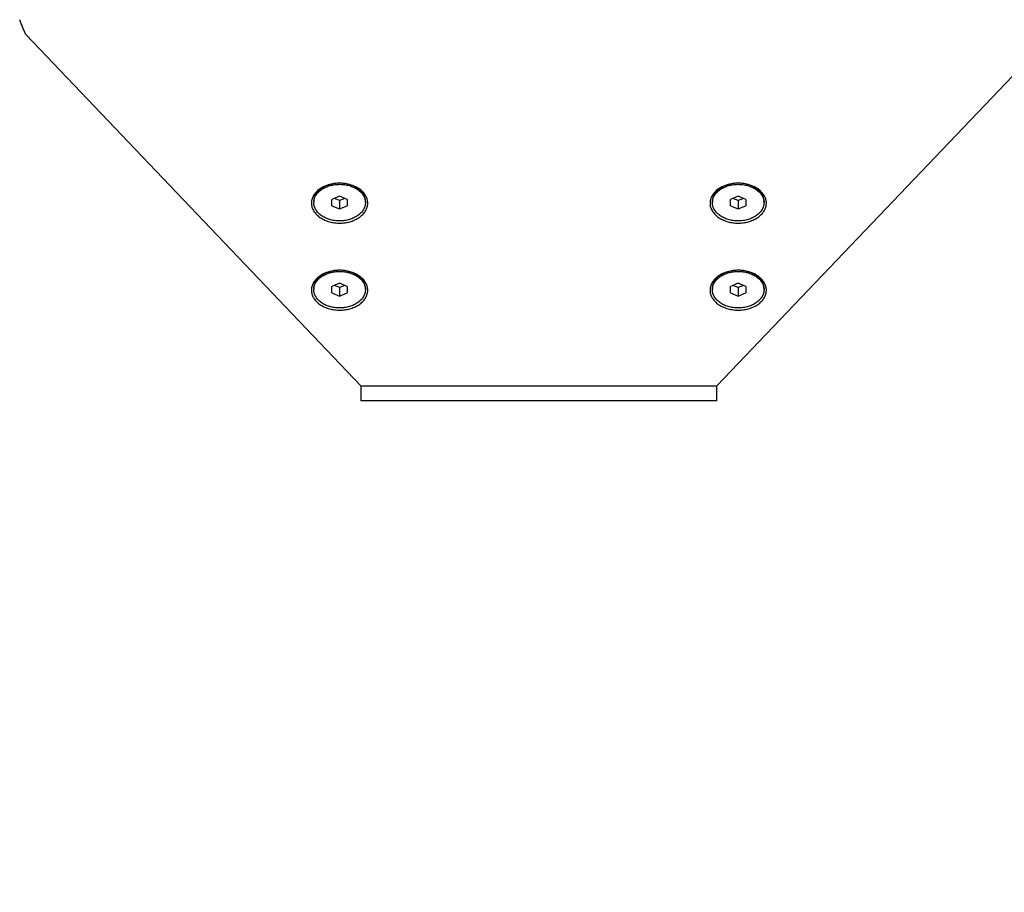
# Model space of a CAD drawing. Header units: inches. Extents: x 0 to 44, y 0 to 34.
# Tile 3 of 7: x 8.2 to 15.7, y 18.3 to 25. Entities that reach past the tile are written whole.
import ezdxf

# ---------------------------------------------------------------- set-up
doc = ezdxf.new("R2010")
doc.units = ezdxf.units.IN
doc.header["$LTSCALE"] = 2.42
doc.header["$MEASUREMENT"] = 0
for name, color, linetype in [('301287_BL5', 7, 'CONTINUOUS'), ('301300_BL1', 7, 'CONTINUOUS'), ('910408M_BL14', 7, 'CONTINUOUS'), ('910408M_BL2', 7, 'CONTINUOUS'), ('910408M_BL3', 7, 'CONTINUOUS'), ('930510M_BL10', 7, 'CONTINUOUS'), ('930510M_BL6', 7, 'CONTINUOUS'), ('930510M_BL7', 7, 'CONTINUOUS'), ('930510M_BL9', 7, 'CONTINUOUS')]:
    doc.layers.add(name, color=color, linetype=linetype)

# ---------------------------------------------------------------- blocks, each defined once
blk = doc.blocks.new('301300_BL1', base_point=(21.4928, 20.1227))
at = {"layer": '301300_BL1', "color": 7, "linetype": 'CONTINUOUS'}
for p, q in [((10.8055, 22.1641), (8.2552, 24.8377)), ((16.0658, 24.8377), (13.5155, 22.1641)), ((10.8055, 22.1641), (13.5155, 22.1641))]:
    blk.add_line(p, q, dxfattribs=at)
for centre, radius, start, end in [((10.6419, 23.4111), 0.2967, 96.99912, 98.34334), ((10.6423, 23.4074), 0.3004, 94.75104, 96.99803), ((10.6425, 23.4056), 0.3022, 90.00363, 94.75481), ((10.6425, 23.4056), 0.3022, 85.29058, 89.99636), ((10.6426, 23.4074), 0.3004, 82.90591, 85.29471), ((10.6431, 23.4112), 0.2966, 81.66126, 82.90431), ((13.6779, 23.4111), 0.2967, 96.99912, 98.34334), ((13.6783, 23.4074), 0.3004, 94.75104, 96.99803), ((13.6785, 23.4056), 0.3022, 90.00363, 94.75481), ((13.6785, 23.4056), 0.3022, 85.29058, 89.99636), ((13.6786, 23.4074), 0.3004, 82.90591, 85.29471), ((13.6791, 23.4112), 0.2966, 81.66126, 82.90431), ((10.6419, 22.7482), 0.2967, 96.99912, 98.34334), ((10.6423, 22.7445), 0.3004, 94.75104, 96.99803), ((10.6425, 22.7427), 0.3022, 90.00363, 94.75481), ((10.6425, 22.7427), 0.3022, 85.29058, 89.99636), ((10.6426, 22.7445), 0.3004, 82.90591, 85.29471), ((10.6431, 22.7483), 0.2966, 81.66126, 82.90431), ((13.6779, 22.7482), 0.2967, 96.99912, 98.34334), ((13.6783, 22.7445), 0.3004, 94.75104, 96.99803), ((13.6785, 22.7427), 0.3022, 90.00363, 94.75481), ((13.6785, 22.7427), 0.3022, 85.29058, 89.99636), ((13.6786, 22.7445), 0.3004, 82.90591, 85.29471), ((13.6791, 22.7483), 0.2966, 81.66126, 82.90431)]:
    blk.add_arc(centre, radius, start, end, dxfattribs=at)
for points, knots in [([(8.2552, 24.8377), (8.2508, 24.8458), (8.2423, 24.8633), (8.2302, 24.8912), (8.2181, 24.9215), (8.2101, 24.9424), (8.206, 24.953)], [0, 0, 0, 0, 0.219995, 0.465169, 0.728032, 1, 1, 1, 1]), ([(10.5988, 23.7046), (10.5739, 23.701), (10.5377, 23.6909), (10.4954, 23.6677), (10.4691, 23.6469), (10.4485, 23.623), (10.4366, 23.6007), (10.4308, 23.5823), (10.4283, 23.5684), (10.4276, 23.5545), (10.4287, 23.5405), (10.4317, 23.5266), (10.438, 23.5083), (10.4506, 23.4863), (10.4719, 23.4626), (10.4988, 23.4423), (10.5304, 23.4257), (10.5656, 23.4135), (10.6034, 23.406), (10.6294, 23.4043), (10.6425, 23.4043)], [0, 0, 0, 0, 0.141068, 0.207235, 0.269568, 0.328009, 0.38306, 0.40968, 0.435904, 0.461935, 0.487992, 0.51429, 0.54103, 0.59643, 0.65531, 0.718104, 0.784692, 0.854492, 0.926676, 1, 1, 1, 1]), ([(10.6425, 23.4043), (10.6556, 23.4043), (10.6815, 23.406), (10.7193, 23.4135), (10.7546, 23.4257), (10.7862, 23.4423), (10.8131, 23.4626), (10.8344, 23.4863), (10.8469, 23.5083), (10.8533, 23.5266), (10.8562, 23.5405), (10.8574, 23.5545), (10.8567, 23.5684), (10.8541, 23.5823), (10.8483, 23.6007), (10.8364, 23.623), (10.8159, 23.6469), (10.7896, 23.6677), (10.7472, 23.6909), (10.711, 23.701), (10.6861, 23.7047)], [0, 0, 0, 0, 0.073323, 0.145503, 0.215298, 0.281882, 0.344673, 0.403551, 0.45895, 0.48569, 0.511988, 0.538045, 0.564076, 0.590299, 0.61692, 0.671971, 0.730414, 0.79275, 0.858923, 1, 1, 1, 1]), ([(13.6348, 23.7046), (13.6099, 23.701), (13.5737, 23.6909), (13.5314, 23.6677), (13.5051, 23.6469), (13.4845, 23.623), (13.4726, 23.6007), (13.4668, 23.5823), (13.4643, 23.5684), (13.4636, 23.5545), (13.4647, 23.5405), (13.4677, 23.5266), (13.474, 23.5083), (13.4866, 23.4863), (13.5079, 23.4626), (13.5348, 23.4423), (13.5664, 23.4257), (13.6016, 23.4135), (13.6394, 23.406), (13.6654, 23.4043), (13.6785, 23.4043)], [0, 0, 0, 0, 0.141068, 0.207235, 0.269568, 0.328009, 0.38306, 0.40968, 0.435904, 0.461935, 0.487992, 0.51429, 0.54103, 0.59643, 0.65531, 0.718104, 0.784692, 0.854492, 0.926676, 1, 1, 1, 1]), ([(13.6785, 23.4043), (13.6916, 23.4043), (13.7175, 23.406), (13.7553, 23.4135), (13.7906, 23.4257), (13.8222, 23.4423), (13.8491, 23.4626), (13.8704, 23.4863), (13.8829, 23.5083), (13.8893, 23.5266), (13.8922, 23.5405), (13.8934, 23.5545), (13.8927, 23.5684), (13.8901, 23.5823), (13.8843, 23.6007), (13.8724, 23.623), (13.8519, 23.6469), (13.8256, 23.6677), (13.7832, 23.6909), (13.747, 23.701), (13.7221, 23.7047)], [0, 0, 0, 0, 0.073323, 0.145503, 0.215298, 0.281882, 0.344673, 0.403551, 0.45895, 0.48569, 0.511988, 0.538045, 0.564076, 0.590299, 0.61692, 0.671971, 0.730414, 0.79275, 0.858923, 1, 1, 1, 1]), ([(10.5988, 23.0417), (10.5739, 23.0381), (10.5377, 23.028), (10.4954, 23.0048), (10.4691, 22.984), (10.4485, 22.9601), (10.4366, 22.9378), (10.4308, 22.9194), (10.4283, 22.9055), (10.4276, 22.8915), (10.4287, 22.8776), (10.4317, 22.8637), (10.438, 22.8454), (10.4506, 22.8233), (10.4719, 22.7997), (10.4988, 22.7793), (10.5304, 22.7628), (10.5656, 22.7506), (10.6034, 22.7431), (10.6294, 22.7414), (10.6425, 22.7414)], [0, 0, 0, 0, 0.141068, 0.207235, 0.269568, 0.328009, 0.38306, 0.40968, 0.435904, 0.461935, 0.487992, 0.51429, 0.54103, 0.59643, 0.65531, 0.718104, 0.784692, 0.854492, 0.926676, 1, 1, 1, 1]), ([(10.6425, 22.7414), (10.6556, 22.7414), (10.6815, 22.7431), (10.7193, 22.7506), (10.7546, 22.7628), (10.7862, 22.7793), (10.8131, 22.7997), (10.8344, 22.8233), (10.8469, 22.8454), (10.8533, 22.8637), (10.8562, 22.8776), (10.8574, 22.8915), (10.8567, 22.9055), (10.8541, 22.9194), (10.8483, 22.9378), (10.8364, 22.9601), (10.8159, 22.984), (10.7896, 23.0048), (10.7472, 23.028), (10.711, 23.0381), (10.6861, 23.0417)], [0, 0, 0, 0, 0.073323, 0.145503, 0.215298, 0.281882, 0.344673, 0.403551, 0.45895, 0.48569, 0.511988, 0.538045, 0.564076, 0.590299, 0.61692, 0.671971, 0.730414, 0.79275, 0.858923, 1, 1, 1, 1]), ([(13.6348, 23.0417), (13.6099, 23.0381), (13.5737, 23.028), (13.5314, 23.0048), (13.5051, 22.984), (13.4845, 22.9601), (13.4726, 22.9378), (13.4668, 22.9194), (13.4643, 22.9055), (13.4636, 22.8915), (13.4647, 22.8776), (13.4677, 22.8637), (13.474, 22.8454), (13.4866, 22.8233), (13.5079, 22.7997), (13.5348, 22.7793), (13.5664, 22.7628), (13.6016, 22.7506), (13.6394, 22.7431), (13.6654, 22.7414), (13.6785, 22.7414)], [0, 0, 0, 0, 0.141068, 0.207235, 0.269568, 0.328009, 0.38306, 0.40968, 0.435904, 0.461935, 0.487992, 0.51429, 0.54103, 0.59643, 0.65531, 0.718104, 0.784692, 0.854492, 0.926676, 1, 1, 1, 1]), ([(13.6785, 22.7414), (13.6916, 22.7414), (13.7175, 22.7431), (13.7553, 22.7506), (13.7906, 22.7628), (13.8222, 22.7793), (13.8491, 22.7997), (13.8704, 22.8233), (13.8829, 22.8454), (13.8893, 22.8637), (13.8922, 22.8776), (13.8934, 22.8915), (13.8927, 22.9055), (13.8901, 22.9194), (13.8843, 22.9378), (13.8724, 22.9601), (13.8519, 22.984), (13.8256, 23.0048), (13.7832, 23.028), (13.747, 23.0381), (13.7221, 23.0417)], [0, 0, 0, 0, 0.073323, 0.145503, 0.215298, 0.281882, 0.344673, 0.403551, 0.45895, 0.48569, 0.511988, 0.538045, 0.564076, 0.590299, 0.61692, 0.671971, 0.730414, 0.79275, 0.858923, 1, 1, 1, 1])]:
    blk.add_open_spline(points, degree=3, knots=knots, dxfattribs=at)
blk = doc.blocks.new('910408M_BL2', base_point=(8.3642, 21.3421))
at = {"layer": '910408M_BL2', "color": 7, "linetype": 'CONTINUOUS'}
for p, q in [((8.3655, 27.8069), (8.3163, 27.7785)), ((8.3163, 27.7217), (8.3163, 27.7785)), ((8.4147, 27.7785), (8.3655, 27.8069)), ((8.4147, 27.7785), (8.4147, 27.7217)), ((8.3163, 27.7217), (8.3655, 27.6933)), ((8.3655, 27.6933), (8.4147, 27.7217)), ((8.4245, 14.8776), (8.3064, 14.8776)), ((8.2159, 14.8059), (8.2159, 14.791)), ((8.5151, 14.8059), (8.2159, 14.8059)), ((8.5151, 14.8059), (8.5151, 14.791))]:
    blk.add_line(p, q, dxfattribs=at)
blk.add_circle((8.3655, 27.7501), 0.1496, dxfattribs=at)
for centre, start, end in [((8.3064, 14.7845), 90.00008, 166.70935), ((8.4245, 14.7845), 13.29065, 89.99992)]:
    blk.add_arc(centre, 0.093, start, end, dxfattribs=at)
blk = doc.blocks.new('910408M_BL3', base_point=(8.8642, 21.3421))
at = {"layer": '910408M_BL3', "color": 7, "linetype": 'CONTINUOUS'}
for p, q in [((8.8655, 27.8069), (8.8163, 27.7785)), ((8.8163, 27.7217), (8.8163, 27.7785)), ((8.9147, 27.7785), (8.8655, 27.8069)), ((8.9147, 27.7785), (8.9147, 27.7217)), ((8.8163, 27.7217), (8.8655, 27.6933)), ((8.8655, 27.6933), (8.9147, 27.7217)), ((8.9245, 14.8776), (8.8064, 14.8776)), ((8.7159, 14.8059), (8.7159, 14.791)), ((9.0151, 14.8059), (8.7159, 14.8059)), ((9.0151, 14.8059), (9.0151, 14.791))]:
    blk.add_line(p, q, dxfattribs=at)
blk.add_circle((8.8655, 27.7501), 0.1496, dxfattribs=at)
for centre, start, end in [((8.8064, 14.7845), 90.00008, 166.70935), ((8.9245, 14.7845), 13.29065, 89.99992)]:
    blk.add_arc(centre, 0.093, start, end, dxfattribs=at)
blk = doc.blocks.new('301287_BL5', base_point=(22.6936, 16.5752))
at = {"layer": '301287_BL5', "color": 7, "linetype": 'CONTINUOUS'}
for p, q in [((10.8055, 22.1641), (10.8055, 22.0517)), ((13.5155, 22.0517), (13.5155, 22.1641)), ((13.5155, 22.0517), (10.8055, 22.0517))]:
    blk.add_line(p, q, dxfattribs=at)
blk = doc.blocks.new('930510M_BL6', base_point=(10.6425, 17.8457))
at = {"layer": '930510M_BL6', "color": 7, "linetype": 'CONTINUOUS'}
for p, q in [((10.4456, 22.9057), (10.4456, 22.8974)), ((10.6425, 22.9456), (10.5834, 22.9215)), ((10.5834, 22.8733), (10.5834, 22.9215)), ((10.6425, 22.9132), (10.6028, 22.9294)), ((10.7015, 22.9215), (10.6425, 22.9456)), ((10.6822, 22.9294), (10.6425, 22.9132)), ((10.6425, 22.9132), (10.6425, 22.8491)), ((10.7015, 22.9215), (10.7015, 22.8733)), ((10.8393, 22.9057), (10.8393, 22.8974)), ((10.5834, 22.8733), (10.6425, 22.8491)), ((10.6425, 22.8491), (10.7015, 22.8733)), ((10.6425, 12.8422), (10.5834, 12.8181)), ((10.6425, 12.7782), (10.6425, 12.8422)), ((10.7015, 12.8181), (10.6425, 12.8422)), ((10.4456, 12.7856), (10.4456, 12.794)), ((10.5834, 12.7699), (10.5834, 12.8181)), ((10.5834, 12.7699), (10.6425, 12.7458)), ((10.6028, 12.762), (10.6425, 12.7782)), ((10.6425, 12.7782), (10.6822, 12.762)), ((10.6425, 12.7458), (10.7015, 12.7699)), ((10.7015, 12.8181), (10.7015, 12.7699)), ((10.8393, 12.7856), (10.8393, 12.794))]:
    blk.add_line(p, q, dxfattribs=at)
for centre, radius, start, end in [((10.5441, 22.8974), 0.0985, 175.14611, 179.9987), ((10.5448, 22.8973), 0.0991, 174.23523, 175.15096), ((10.7402, 22.8973), 0.0991, 4.849, 5.78856), ((10.7407, 22.8974), 0.0986, 0.00452, 4.85067), ((10.5443, 12.794), 0.0986, 180.00452, 184.85067), ((10.5448, 12.794), 0.0991, 184.849, 185.78856), ((10.7402, 12.794), 0.0991, 354.23523, 355.15096), ((10.7408, 12.794), 0.0985, 355.14611, 359.9987)]:
    blk.add_arc(centre, radius, start, end, dxfattribs=at)
for points, knots in [([(10.6425, 23.0449), (10.636, 23.0449), (10.6232, 23.0445), (10.6041, 23.0425), (10.5854, 23.0392), (10.5672, 23.0346), (10.5497, 23.0287), (10.5332, 23.0217), (10.5176, 23.0136), (10.5033, 23.0045), (10.4903, 22.9943), (10.4787, 22.9834), (10.4687, 22.9716), (10.4604, 22.9593), (10.4549, 22.9484), (10.4515, 22.9396), (10.4493, 22.9329), (10.4477, 22.9262), (10.4465, 22.9194), (10.4458, 22.9126), (10.4456, 22.908), (10.4456, 22.9057)], [0, 0, 0, 0, 0.072628, 0.14493, 0.216526, 0.287114, 0.356394, 0.424103, 0.490021, 0.553984, 0.615891, 0.675712, 0.733499, 0.789393, 0.843624, 0.870225, 0.896538, 0.922618, 0.948521, 0.974299, 1, 1, 1, 1]), ([(10.4461, 22.9073), (10.4463, 22.9094), (10.4469, 22.9138), (10.4487, 22.9224), (10.452, 22.9332), (10.4575, 22.9456), (10.4648, 22.9577), (10.4735, 22.9692), (10.4838, 22.9801), (10.4954, 22.9902), (10.5083, 22.9995), (10.5224, 23.0079), (10.5376, 23.0154), (10.5536, 23.0218), (10.5704, 23.0271), (10.5879, 23.0313), (10.6058, 23.0343), (10.6241, 23.0362), (10.6363, 23.0366), (10.6425, 23.0366)], [0, 0, 0, 0, 0.025604, 0.051347, 0.103429, 0.156652, 0.211335, 0.267722, 0.325978, 0.386193, 0.44838, 0.512488, 0.578402, 0.64596, 0.714954, 0.785136, 0.856233, 0.927972, 1, 1, 1, 1]), ([(10.8393, 22.9057), (10.8393, 22.908), (10.8392, 22.9126), (10.8385, 22.9194), (10.8373, 22.9262), (10.8356, 22.9329), (10.8335, 22.9396), (10.83, 22.9484), (10.8245, 22.9593), (10.8162, 22.9716), (10.8062, 22.9834), (10.7947, 22.9943), (10.7817, 23.0045), (10.7673, 23.0136), (10.7518, 23.0217), (10.7352, 23.0287), (10.7178, 23.0346), (10.6996, 23.0392), (10.6809, 23.0425), (10.6618, 23.0445), (10.6489, 23.0449), (10.6425, 23.0449)], [0, 0, 0, 0, 0.025701, 0.051479, 0.077382, 0.103462, 0.129775, 0.156376, 0.210607, 0.266501, 0.324288, 0.384109, 0.446016, 0.509979, 0.575897, 0.643606, 0.712886, 0.783474, 0.85507, 0.927372, 1, 1, 1, 1]), ([(10.6425, 23.0366), (10.6486, 23.0366), (10.6609, 23.0362), (10.6791, 23.0343), (10.6971, 23.0313), (10.7145, 23.0271), (10.7313, 23.0218), (10.7474, 23.0154), (10.7625, 23.0079), (10.7766, 22.9995), (10.7895, 22.9902), (10.8012, 22.9801), (10.8114, 22.9692), (10.8202, 22.9577), (10.8274, 22.9457), (10.833, 22.9332), (10.8363, 22.9225), (10.838, 22.9138), (10.8386, 22.9095), (10.8388, 22.9073)], [0, 0, 0, 0, 0.072025, 0.143761, 0.214856, 0.285036, 0.354029, 0.421585, 0.4875, 0.551608, 0.613797, 0.674013, 0.732272, 0.788661, 0.843346, 0.896571, 0.948653, 0.974396, 1, 1, 1, 1]), ([(10.6425, 22.7582), (10.636, 22.7582), (10.6232, 22.7586), (10.6041, 22.7606), (10.5854, 22.7639), (10.5672, 22.7685), (10.5497, 22.7743), (10.5332, 22.7813), (10.5176, 22.7895), (10.5033, 22.7986), (10.4903, 22.8087), (10.4787, 22.8197), (10.4687, 22.8314), (10.4604, 22.8438), (10.4549, 22.8546), (10.4515, 22.8635), (10.4493, 22.8702), (10.4477, 22.8769), (10.4465, 22.8837), (10.4458, 22.8905), (10.4456, 22.8951), (10.4456, 22.8974)], [0, 0, 0, 0, 0.072628, 0.14493, 0.216526, 0.287114, 0.356394, 0.424102, 0.490021, 0.553984, 0.615891, 0.675712, 0.733499, 0.789392, 0.843624, 0.870227, 0.896541, 0.922618, 0.948514, 0.974288, 1, 1, 1, 1]), ([(10.8393, 22.8974), (10.8393, 22.8951), (10.8392, 22.8905), (10.8385, 22.8837), (10.8373, 22.8769), (10.8356, 22.8702), (10.8335, 22.8635), (10.83, 22.8546), (10.8245, 22.8438), (10.8162, 22.8314), (10.8062, 22.8197), (10.7947, 22.8087), (10.7817, 22.7986), (10.7673, 22.7895), (10.7518, 22.7813), (10.7352, 22.7743), (10.7178, 22.7685), (10.6996, 22.7639), (10.6809, 22.7606), (10.6618, 22.7586), (10.6489, 22.7582), (10.6425, 22.7582)], [0, 0, 0, 0, 0.025712, 0.051486, 0.077382, 0.103459, 0.129773, 0.156376, 0.210607, 0.266501, 0.324287, 0.384108, 0.446015, 0.509978, 0.575896, 0.643604, 0.712885, 0.783473, 0.85507, 0.927372, 1, 1, 1, 1]), ([(10.4456, 12.794), (10.4456, 12.7963), (10.4458, 12.8008), (10.4465, 12.8077), (10.4477, 12.8145), (10.4493, 12.8212), (10.4515, 12.8279), (10.4549, 12.8367), (10.4604, 12.8475), (10.4687, 12.8599), (10.4787, 12.8717), (10.4903, 12.8826), (10.5033, 12.8927), (10.5176, 12.9019), (10.5332, 12.91), (10.5497, 12.917), (10.5672, 12.9229), (10.5854, 12.9274), (10.6041, 12.9308), (10.6232, 12.9327), (10.636, 12.9332), (10.6425, 12.9332)], [0, 0, 0, 0, 0.025712, 0.051486, 0.077382, 0.103459, 0.129773, 0.156376, 0.210607, 0.266501, 0.324287, 0.384108, 0.446015, 0.509978, 0.575896, 0.643604, 0.712885, 0.783473, 0.85507, 0.927372, 1, 1, 1, 1]), ([(10.6425, 12.9332), (10.6489, 12.9332), (10.6618, 12.9327), (10.6809, 12.9308), (10.6996, 12.9274), (10.7178, 12.9229), (10.7352, 12.917), (10.7518, 12.91), (10.7673, 12.9019), (10.7817, 12.8927), (10.7947, 12.8826), (10.8062, 12.8717), (10.8162, 12.8599), (10.8245, 12.8475), (10.83, 12.8367), (10.8335, 12.8279), (10.8356, 12.8212), (10.8373, 12.8145), (10.8385, 12.8077), (10.8392, 12.8008), (10.8393, 12.7963), (10.8393, 12.794)], [0, 0, 0, 0, 0.072628, 0.14493, 0.216526, 0.287114, 0.356394, 0.424102, 0.490021, 0.553984, 0.615891, 0.675712, 0.733499, 0.789392, 0.843624, 0.870227, 0.896541, 0.922618, 0.948514, 0.974288, 1, 1, 1, 1]), ([(10.4456, 12.7856), (10.4456, 12.7834), (10.4458, 12.7788), (10.4465, 12.772), (10.4477, 12.7652), (10.4493, 12.7585), (10.4515, 12.7518), (10.4549, 12.7429), (10.4604, 12.7321), (10.4687, 12.7197), (10.4787, 12.708), (10.4903, 12.697), (10.5033, 12.6869), (10.5176, 12.6777), (10.5332, 12.6696), (10.5497, 12.6626), (10.5672, 12.6568), (10.5854, 12.6522), (10.6041, 12.6489), (10.6232, 12.6469), (10.636, 12.6465), (10.6425, 12.6465)], [0, 0, 0, 0, 0.025701, 0.051479, 0.077382, 0.103462, 0.129775, 0.156376, 0.210607, 0.266501, 0.324288, 0.384109, 0.446016, 0.509979, 0.575897, 0.643606, 0.712886, 0.783474, 0.85507, 0.927372, 1, 1, 1, 1]), ([(10.6425, 12.6548), (10.6363, 12.6548), (10.6241, 12.6552), (10.6058, 12.657), (10.5879, 12.66), (10.5705, 12.6642), (10.5536, 12.6696), (10.5376, 12.676), (10.5225, 12.6834), (10.5084, 12.6918), (10.4954, 12.7011), (10.4838, 12.7113), (10.4736, 12.7221), (10.4648, 12.7336), (10.4576, 12.7457), (10.452, 12.7582), (10.4487, 12.7689), (10.4469, 12.7775), (10.4464, 12.7819), (10.4461, 12.784)], [0, 0, 0, 0, 0.072025, 0.143761, 0.214856, 0.285036, 0.354029, 0.421585, 0.4875, 0.551608, 0.613797, 0.674013, 0.732272, 0.788661, 0.843346, 0.896571, 0.948653, 0.974396, 1, 1, 1, 1]), ([(10.6425, 12.6465), (10.6489, 12.6465), (10.6618, 12.6469), (10.6809, 12.6489), (10.6996, 12.6522), (10.7178, 12.6568), (10.7352, 12.6626), (10.7518, 12.6696), (10.7673, 12.6777), (10.7817, 12.6869), (10.7947, 12.697), (10.8062, 12.708), (10.8162, 12.7197), (10.8245, 12.7321), (10.83, 12.7429), (10.8335, 12.7518), (10.8356, 12.7585), (10.8373, 12.7652), (10.8385, 12.772), (10.8392, 12.7788), (10.8393, 12.7834), (10.8393, 12.7856)], [0, 0, 0, 0, 0.072628, 0.14493, 0.216526, 0.287114, 0.356394, 0.424103, 0.490021, 0.553984, 0.615891, 0.675712, 0.733499, 0.789393, 0.843624, 0.870225, 0.896538, 0.922618, 0.948521, 0.974299, 1, 1, 1, 1]), ([(10.8388, 12.7841), (10.8386, 12.7819), (10.838, 12.7776), (10.8363, 12.7689), (10.833, 12.7582), (10.8274, 12.7457), (10.8202, 12.7337), (10.8114, 12.7222), (10.8012, 12.7113), (10.7895, 12.7012), (10.7766, 12.6918), (10.7625, 12.6834), (10.7474, 12.676), (10.7313, 12.6696), (10.7145, 12.6642), (10.6971, 12.6601), (10.6791, 12.657), (10.6609, 12.6552), (10.6486, 12.6548), (10.6425, 12.6548)], [0, 0, 0, 0, 0.025604, 0.051347, 0.103429, 0.156652, 0.211335, 0.267722, 0.325978, 0.386193, 0.44838, 0.512488, 0.578402, 0.64596, 0.714954, 0.785136, 0.856233, 0.927972, 1, 1, 1, 1])]:
    blk.add_open_spline(points, degree=3, knots=knots, dxfattribs=at)
blk = doc.blocks.new('930510M_BL7', base_point=(10.6425, 18.5086))
at = {"layer": '930510M_BL7', "color": 7, "linetype": 'CONTINUOUS'}
for p, q in [((10.4456, 23.5686), (10.4456, 23.5603)), ((10.6425, 23.6085), (10.5834, 23.5844)), ((10.5834, 23.5362), (10.5834, 23.5844)), ((10.6425, 23.5761), (10.6028, 23.5923)), ((10.7015, 23.5844), (10.6425, 23.6085)), ((10.6822, 23.5923), (10.6425, 23.5761)), ((10.6425, 23.5761), (10.6425, 23.5121)), ((10.7015, 23.5844), (10.7015, 23.5362)), ((10.8393, 23.5686), (10.8393, 23.5603)), ((10.5834, 23.5362), (10.6425, 23.5121)), ((10.6425, 23.5121), (10.7015, 23.5362)), ((10.6425, 13.5051), (10.5834, 13.481)), ((10.6425, 13.4411), (10.6425, 13.5051)), ((10.7015, 13.481), (10.6425, 13.5051)), ((10.4456, 13.4486), (10.4456, 13.4569)), ((10.5834, 13.4328), (10.5834, 13.481)), ((10.5834, 13.4328), (10.6425, 13.4087)), ((10.6028, 13.4249), (10.6425, 13.4411)), ((10.6425, 13.4411), (10.6822, 13.4249)), ((10.6425, 13.4087), (10.7015, 13.4328)), ((10.7015, 13.481), (10.7015, 13.4328)), ((10.8393, 13.4486), (10.8393, 13.4569))]:
    blk.add_line(p, q, dxfattribs=at)
for centre, radius, start, end in [((10.5441, 23.5603), 0.0985, 175.14611, 179.9987), ((10.5448, 23.5602), 0.0991, 174.23523, 175.15096), ((10.7402, 23.5602), 0.0991, 4.849, 5.78856), ((10.7407, 23.5603), 0.0986, 0.00452, 4.85067), ((10.5443, 13.4569), 0.0986, 180.00452, 184.85067), ((10.5448, 13.457), 0.0991, 184.849, 185.78856), ((10.7402, 13.457), 0.0991, 354.23523, 355.15096), ((10.7408, 13.4569), 0.0985, 355.14611, 359.9987)]:
    blk.add_arc(centre, radius, start, end, dxfattribs=at)
for points, knots in [([(10.6425, 23.7078), (10.636, 23.7078), (10.6232, 23.7074), (10.6041, 23.7054), (10.5854, 23.7021), (10.5672, 23.6975), (10.5497, 23.6917), (10.5332, 23.6847), (10.5176, 23.6765), (10.5033, 23.6674), (10.4903, 23.6573), (10.4787, 23.6463), (10.4687, 23.6346), (10.4604, 23.6222), (10.4549, 23.6113), (10.4515, 23.6025), (10.4493, 23.5958), (10.4477, 23.5891), (10.4465, 23.5823), (10.4458, 23.5755), (10.4456, 23.5709), (10.4456, 23.5686)], [0, 0, 0, 0, 0.072628, 0.14493, 0.216526, 0.287114, 0.356394, 0.424103, 0.490021, 0.553984, 0.615891, 0.675712, 0.733499, 0.789393, 0.843624, 0.870225, 0.896538, 0.922618, 0.948521, 0.974299, 1, 1, 1, 1]), ([(10.4461, 23.5702), (10.4463, 23.5724), (10.4469, 23.5767), (10.4487, 23.5854), (10.452, 23.5961), (10.4575, 23.6086), (10.4648, 23.6206), (10.4735, 23.6321), (10.4838, 23.643), (10.4954, 23.6531), (10.5083, 23.6624), (10.5224, 23.6708), (10.5376, 23.6783), (10.5536, 23.6847), (10.5704, 23.69), (10.5879, 23.6942), (10.6058, 23.6972), (10.6241, 23.6991), (10.6363, 23.6995), (10.6425, 23.6995)], [0, 0, 0, 0, 0.025604, 0.051347, 0.103429, 0.156652, 0.211335, 0.267722, 0.325978, 0.386193, 0.44838, 0.512488, 0.578402, 0.64596, 0.714954, 0.785136, 0.856233, 0.927972, 1, 1, 1, 1]), ([(10.8393, 23.5686), (10.8393, 23.5709), (10.8392, 23.5755), (10.8385, 23.5823), (10.8373, 23.5891), (10.8356, 23.5958), (10.8335, 23.6025), (10.83, 23.6113), (10.8245, 23.6222), (10.8162, 23.6346), (10.8062, 23.6463), (10.7947, 23.6573), (10.7817, 23.6674), (10.7673, 23.6765), (10.7518, 23.6847), (10.7352, 23.6917), (10.7178, 23.6975), (10.6996, 23.7021), (10.6809, 23.7054), (10.6618, 23.7074), (10.6489, 23.7078), (10.6425, 23.7078)], [0, 0, 0, 0, 0.025701, 0.051479, 0.077382, 0.103462, 0.129775, 0.156376, 0.210607, 0.266501, 0.324288, 0.384109, 0.446016, 0.509979, 0.575897, 0.643606, 0.712886, 0.783474, 0.85507, 0.927372, 1, 1, 1, 1]), ([(10.6425, 23.6995), (10.6486, 23.6995), (10.6609, 23.6991), (10.6791, 23.6972), (10.6971, 23.6942), (10.7145, 23.69), (10.7313, 23.6847), (10.7474, 23.6783), (10.7625, 23.6709), (10.7766, 23.6624), (10.7895, 23.6531), (10.8012, 23.643), (10.8114, 23.6321), (10.8202, 23.6206), (10.8274, 23.6086), (10.833, 23.5961), (10.8363, 23.5854), (10.838, 23.5767), (10.8386, 23.5724), (10.8388, 23.5702)], [0, 0, 0, 0, 0.072025, 0.143761, 0.214856, 0.285036, 0.354029, 0.421585, 0.4875, 0.551608, 0.613797, 0.674013, 0.732272, 0.788661, 0.843346, 0.896571, 0.948653, 0.974396, 1, 1, 1, 1]), ([(10.6425, 23.4211), (10.636, 23.4211), (10.6232, 23.4215), (10.6041, 23.4235), (10.5854, 23.4268), (10.5672, 23.4314), (10.5497, 23.4372), (10.5332, 23.4443), (10.5176, 23.4524), (10.5033, 23.4615), (10.4903, 23.4717), (10.4787, 23.4826), (10.4687, 23.4944), (10.4604, 23.5067), (10.4549, 23.5176), (10.4515, 23.5264), (10.4493, 23.5331), (10.4477, 23.5398), (10.4465, 23.5466), (10.4458, 23.5534), (10.4456, 23.558), (10.4456, 23.5603)], [0, 0, 0, 0, 0.072628, 0.14493, 0.216526, 0.287114, 0.356394, 0.424102, 0.490021, 0.553984, 0.615891, 0.675712, 0.733499, 0.789392, 0.843624, 0.870227, 0.896541, 0.922618, 0.948514, 0.974288, 1, 1, 1, 1]), ([(10.8393, 23.5603), (10.8393, 23.558), (10.8392, 23.5534), (10.8385, 23.5466), (10.8373, 23.5398), (10.8356, 23.5331), (10.8335, 23.5264), (10.83, 23.5176), (10.8245, 23.5067), (10.8162, 23.4944), (10.8062, 23.4826), (10.7947, 23.4717), (10.7817, 23.4615), (10.7673, 23.4524), (10.7518, 23.4443), (10.7352, 23.4372), (10.7178, 23.4314), (10.6996, 23.4268), (10.6809, 23.4235), (10.6618, 23.4215), (10.6489, 23.4211), (10.6425, 23.4211)], [0, 0, 0, 0, 0.025712, 0.051486, 0.077382, 0.103459, 0.129773, 0.156376, 0.210607, 0.266501, 0.324287, 0.384108, 0.446015, 0.509978, 0.575896, 0.643604, 0.712885, 0.783473, 0.85507, 0.927372, 1, 1, 1, 1]), ([(10.4456, 13.4569), (10.4456, 13.4592), (10.4458, 13.4638), (10.4465, 13.4706), (10.4477, 13.4774), (10.4493, 13.4841), (10.4515, 13.4908), (10.4549, 13.4996), (10.4604, 13.5105), (10.4687, 13.5228), (10.4787, 13.5346), (10.4903, 13.5455), (10.5033, 13.5557), (10.5176, 13.5648), (10.5332, 13.5729), (10.5497, 13.5799), (10.5672, 13.5858), (10.5854, 13.5904), (10.6041, 13.5937), (10.6232, 13.5957), (10.636, 13.5961), (10.6425, 13.5961)], [0, 0, 0, 0, 0.025712, 0.051486, 0.077382, 0.103459, 0.129773, 0.156376, 0.210607, 0.266501, 0.324287, 0.384108, 0.446015, 0.509978, 0.575896, 0.643604, 0.712885, 0.783473, 0.85507, 0.927372, 1, 1, 1, 1]), ([(10.6425, 13.5961), (10.6489, 13.5961), (10.6618, 13.5957), (10.6809, 13.5937), (10.6996, 13.5904), (10.7178, 13.5858), (10.7352, 13.5799), (10.7518, 13.5729), (10.7673, 13.5648), (10.7817, 13.5557), (10.7947, 13.5455), (10.8062, 13.5346), (10.8162, 13.5228), (10.8245, 13.5105), (10.83, 13.4996), (10.8335, 13.4908), (10.8356, 13.4841), (10.8373, 13.4774), (10.8385, 13.4706), (10.8392, 13.4638), (10.8393, 13.4592), (10.8393, 13.4569)], [0, 0, 0, 0, 0.072628, 0.14493, 0.216526, 0.287114, 0.356394, 0.424102, 0.490021, 0.553984, 0.615891, 0.675712, 0.733499, 0.789392, 0.843624, 0.870227, 0.896541, 0.922618, 0.948514, 0.974288, 1, 1, 1, 1]), ([(10.4456, 13.4486), (10.4456, 13.4463), (10.4458, 13.4417), (10.4465, 13.4349), (10.4477, 13.4281), (10.4493, 13.4214), (10.4515, 13.4147), (10.4549, 13.4058), (10.4604, 13.395), (10.4687, 13.3826), (10.4787, 13.3709), (10.4903, 13.3599), (10.5033, 13.3498), (10.5176, 13.3407), (10.5332, 13.3325), (10.5497, 13.3255), (10.5672, 13.3197), (10.5854, 13.3151), (10.6041, 13.3118), (10.6232, 13.3098), (10.636, 13.3094), (10.6425, 13.3094)], [0, 0, 0, 0, 0.025701, 0.051479, 0.077382, 0.103462, 0.129775, 0.156376, 0.210607, 0.266501, 0.324288, 0.384109, 0.446016, 0.509979, 0.575897, 0.643606, 0.712886, 0.783474, 0.85507, 0.927372, 1, 1, 1, 1]), ([(10.6425, 13.3177), (10.6363, 13.3177), (10.6241, 13.3181), (10.6058, 13.3199), (10.5879, 13.323), (10.5705, 13.3272), (10.5536, 13.3325), (10.5376, 13.3389), (10.5225, 13.3463), (10.5084, 13.3547), (10.4954, 13.3641), (10.4838, 13.3742), (10.4736, 13.3851), (10.4648, 13.3966), (10.4576, 13.4086), (10.452, 13.4211), (10.4487, 13.4318), (10.4469, 13.4404), (10.4464, 13.4448), (10.4461, 13.447)], [0, 0, 0, 0, 0.072025, 0.143761, 0.214856, 0.285036, 0.354029, 0.421585, 0.4875, 0.551608, 0.613797, 0.674013, 0.732272, 0.788661, 0.843346, 0.896571, 0.948653, 0.974396, 1, 1, 1, 1]), ([(10.6425, 13.3094), (10.6489, 13.3094), (10.6618, 13.3098), (10.6809, 13.3118), (10.6996, 13.3151), (10.7178, 13.3197), (10.7352, 13.3255), (10.7518, 13.3325), (10.7673, 13.3407), (10.7817, 13.3498), (10.7947, 13.3599), (10.8062, 13.3709), (10.8162, 13.3826), (10.8245, 13.395), (10.83, 13.4058), (10.8335, 13.4147), (10.8356, 13.4214), (10.8373, 13.4281), (10.8385, 13.4349), (10.8392, 13.4417), (10.8393, 13.4463), (10.8393, 13.4486)], [0, 0, 0, 0, 0.072628, 0.14493, 0.216526, 0.287114, 0.356394, 0.424103, 0.490021, 0.553984, 0.615891, 0.675712, 0.733499, 0.789393, 0.843624, 0.870225, 0.896538, 0.922618, 0.948521, 0.974299, 1, 1, 1, 1]), ([(10.8388, 13.447), (10.8386, 13.4448), (10.838, 13.4405), (10.8363, 13.4318), (10.833, 13.4211), (10.8274, 13.4086), (10.8202, 13.3966), (10.8114, 13.3851), (10.8012, 13.3742), (10.7895, 13.3641), (10.7766, 13.3548), (10.7625, 13.3463), (10.7474, 13.3389), (10.7313, 13.3325), (10.7145, 13.3272), (10.6971, 13.323), (10.6791, 13.3199), (10.6609, 13.3181), (10.6486, 13.3177), (10.6425, 13.3177)], [0, 0, 0, 0, 0.025604, 0.051347, 0.103429, 0.156652, 0.211335, 0.267722, 0.325978, 0.386193, 0.44838, 0.512488, 0.578402, 0.64596, 0.714954, 0.785136, 0.856233, 0.927972, 1, 1, 1, 1])]:
    blk.add_open_spline(points, degree=3, knots=knots, dxfattribs=at)
blk = doc.blocks.new('930510M_BL9', base_point=(21.9572, 18.4112))
at = {"layer": '930510M_BL9', "color": 7, "linetype": 'CONTINUOUS'}
for p, q in [((13.4816, 23.5686), (13.4816, 23.5603)), ((13.6785, 23.6085), (13.6194, 23.5844)), ((13.6194, 23.5362), (13.6194, 23.5844)), ((13.6785, 23.5761), (13.6388, 23.5923)), ((13.7375, 23.5844), (13.6785, 23.6085)), ((13.7182, 23.5923), (13.6785, 23.5761)), ((13.6785, 23.5761), (13.6785, 23.5121)), ((13.7375, 23.5844), (13.7375, 23.5362)), ((13.8753, 23.5686), (13.8753, 23.5603)), ((13.6194, 23.5362), (13.6785, 23.5121)), ((13.6785, 23.5121), (13.7375, 23.5362))]:
    blk.add_line(p, q, dxfattribs=at)
for centre, radius, start, end in [((13.5801, 23.5603), 0.0985, 175.14611, 179.9987), ((13.5808, 23.5602), 0.0991, 174.23523, 175.15096), ((13.7762, 23.5602), 0.0991, 4.849, 5.78856), ((13.7767, 23.5603), 0.0986, 0.00452, 4.85067)]:
    blk.add_arc(centre, radius, start, end, dxfattribs=at)
for points, knots in [([(13.6785, 23.7078), (13.672, 23.7078), (13.6592, 23.7074), (13.6401, 23.7054), (13.6214, 23.7021), (13.6032, 23.6975), (13.5857, 23.6917), (13.5692, 23.6847), (13.5536, 23.6765), (13.5393, 23.6674), (13.5263, 23.6573), (13.5147, 23.6463), (13.5047, 23.6346), (13.4964, 23.6222), (13.4909, 23.6113), (13.4875, 23.6025), (13.4853, 23.5958), (13.4837, 23.5891), (13.4825, 23.5823), (13.4818, 23.5755), (13.4816, 23.5709), (13.4816, 23.5686)], [0, 0, 0, 0, 0.072628, 0.14493, 0.216526, 0.287114, 0.356394, 0.424103, 0.490021, 0.553984, 0.615891, 0.675712, 0.733499, 0.789393, 0.843624, 0.870225, 0.896538, 0.922618, 0.948521, 0.974299, 1, 1, 1, 1]), ([(13.4821, 23.5702), (13.4823, 23.5724), (13.4829, 23.5767), (13.4847, 23.5854), (13.488, 23.5961), (13.4935, 23.6086), (13.5008, 23.6206), (13.5095, 23.6321), (13.5198, 23.643), (13.5314, 23.6531), (13.5443, 23.6624), (13.5584, 23.6708), (13.5736, 23.6783), (13.5896, 23.6847), (13.6064, 23.69), (13.6239, 23.6942), (13.6418, 23.6972), (13.6601, 23.6991), (13.6723, 23.6995), (13.6785, 23.6995)], [0, 0, 0, 0, 0.025604, 0.051347, 0.103429, 0.156652, 0.211335, 0.267722, 0.325978, 0.386193, 0.44838, 0.512488, 0.578402, 0.64596, 0.714954, 0.785136, 0.856233, 0.927972, 1, 1, 1, 1]), ([(13.8753, 23.5686), (13.8753, 23.5709), (13.8752, 23.5755), (13.8745, 23.5823), (13.8733, 23.5891), (13.8716, 23.5958), (13.8695, 23.6025), (13.866, 23.6113), (13.8605, 23.6222), (13.8522, 23.6346), (13.8422, 23.6463), (13.8307, 23.6573), (13.8177, 23.6674), (13.8033, 23.6765), (13.7878, 23.6847), (13.7712, 23.6917), (13.7538, 23.6975), (13.7356, 23.7021), (13.7169, 23.7054), (13.6978, 23.7074), (13.6849, 23.7078), (13.6785, 23.7078)], [0, 0, 0, 0, 0.025701, 0.051479, 0.077382, 0.103462, 0.129775, 0.156376, 0.210607, 0.266501, 0.324288, 0.384109, 0.446016, 0.509979, 0.575897, 0.643606, 0.712886, 0.783474, 0.85507, 0.927372, 1, 1, 1, 1]), ([(13.6785, 23.6995), (13.6846, 23.6995), (13.6969, 23.6991), (13.7151, 23.6972), (13.7331, 23.6942), (13.7505, 23.69), (13.7673, 23.6847), (13.7834, 23.6783), (13.7985, 23.6709), (13.8126, 23.6624), (13.8255, 23.6531), (13.8372, 23.643), (13.8474, 23.6321), (13.8562, 23.6206), (13.8634, 23.6086), (13.869, 23.5961), (13.8723, 23.5854), (13.874, 23.5767), (13.8746, 23.5724), (13.8748, 23.5702)], [0, 0, 0, 0, 0.072025, 0.143761, 0.214856, 0.285036, 0.354029, 0.421585, 0.4875, 0.551608, 0.613797, 0.674013, 0.732272, 0.788661, 0.843346, 0.896571, 0.948653, 0.974396, 1, 1, 1, 1]), ([(13.6785, 23.4211), (13.672, 23.4211), (13.6592, 23.4215), (13.6401, 23.4235), (13.6214, 23.4268), (13.6032, 23.4314), (13.5857, 23.4372), (13.5692, 23.4443), (13.5536, 23.4524), (13.5393, 23.4615), (13.5263, 23.4717), (13.5147, 23.4826), (13.5047, 23.4944), (13.4964, 23.5067), (13.4909, 23.5176), (13.4875, 23.5264), (13.4853, 23.5331), (13.4837, 23.5398), (13.4825, 23.5466), (13.4818, 23.5534), (13.4816, 23.558), (13.4816, 23.5603)], [0, 0, 0, 0, 0.072628, 0.14493, 0.216526, 0.287114, 0.356394, 0.424102, 0.490021, 0.553984, 0.615891, 0.675712, 0.733499, 0.789392, 0.843624, 0.870227, 0.896541, 0.922618, 0.948514, 0.974288, 1, 1, 1, 1]), ([(13.8753, 23.5603), (13.8753, 23.558), (13.8752, 23.5534), (13.8745, 23.5466), (13.8733, 23.5398), (13.8716, 23.5331), (13.8695, 23.5264), (13.866, 23.5176), (13.8605, 23.5067), (13.8522, 23.4944), (13.8422, 23.4826), (13.8307, 23.4717), (13.8177, 23.4615), (13.8033, 23.4524), (13.7878, 23.4443), (13.7712, 23.4372), (13.7538, 23.4314), (13.7356, 23.4268), (13.7169, 23.4235), (13.6978, 23.4215), (13.6849, 23.4211), (13.6785, 23.4211)], [0, 0, 0, 0, 0.025712, 0.051486, 0.077382, 0.103459, 0.129773, 0.156376, 0.210607, 0.266501, 0.324287, 0.384108, 0.446015, 0.509978, 0.575896, 0.643604, 0.712885, 0.783473, 0.85507, 0.927372, 1, 1, 1, 1])]:
    blk.add_open_spline(points, degree=3, knots=knots, dxfattribs=at)
blk = doc.blocks.new('930510M_BL10', base_point=(21.6257, 17.7482))
at = {"layer": '930510M_BL10', "color": 7, "linetype": 'CONTINUOUS'}
for p, q in [((13.4816, 22.9057), (13.4816, 22.8974)), ((13.6785, 22.9456), (13.6194, 22.9215)), ((13.6194, 22.8733), (13.6194, 22.9215)), ((13.6785, 22.9132), (13.6388, 22.9294)), ((13.7375, 22.9215), (13.6785, 22.9456)), ((13.7182, 22.9294), (13.6785, 22.9132)), ((13.6785, 22.9132), (13.6785, 22.8491)), ((13.7375, 22.9215), (13.7375, 22.8733)), ((13.8753, 22.9057), (13.8753, 22.8974)), ((13.6194, 22.8733), (13.6785, 22.8491)), ((13.6785, 22.8491), (13.7375, 22.8733))]:
    blk.add_line(p, q, dxfattribs=at)
for centre, radius, start, end in [((13.5801, 22.8974), 0.0985, 175.14611, 179.9987), ((13.5808, 22.8973), 0.0991, 174.23523, 175.15096), ((13.7762, 22.8973), 0.0991, 4.849, 5.78856), ((13.7767, 22.8974), 0.0986, 0.00452, 4.85067)]:
    blk.add_arc(centre, radius, start, end, dxfattribs=at)
for points, knots in [([(13.6785, 23.0449), (13.672, 23.0449), (13.6592, 23.0445), (13.6401, 23.0425), (13.6214, 23.0392), (13.6032, 23.0346), (13.5857, 23.0287), (13.5692, 23.0217), (13.5536, 23.0136), (13.5393, 23.0045), (13.5263, 22.9943), (13.5147, 22.9834), (13.5047, 22.9716), (13.4964, 22.9593), (13.4909, 22.9484), (13.4875, 22.9396), (13.4853, 22.9329), (13.4837, 22.9262), (13.4825, 22.9194), (13.4818, 22.9126), (13.4816, 22.908), (13.4816, 22.9057)], [0, 0, 0, 0, 0.072628, 0.14493, 0.216526, 0.287114, 0.356394, 0.424103, 0.490021, 0.553984, 0.615891, 0.675712, 0.733499, 0.789393, 0.843624, 0.870225, 0.896538, 0.922618, 0.948521, 0.974299, 1, 1, 1, 1]), ([(13.4821, 22.9073), (13.4823, 22.9094), (13.4829, 22.9138), (13.4847, 22.9224), (13.488, 22.9332), (13.4935, 22.9456), (13.5008, 22.9577), (13.5095, 22.9692), (13.5198, 22.9801), (13.5314, 22.9902), (13.5443, 22.9995), (13.5584, 23.0079), (13.5736, 23.0154), (13.5896, 23.0218), (13.6064, 23.0271), (13.6239, 23.0313), (13.6418, 23.0343), (13.6601, 23.0362), (13.6723, 23.0366), (13.6785, 23.0366)], [0, 0, 0, 0, 0.025604, 0.051347, 0.103429, 0.156652, 0.211335, 0.267722, 0.325978, 0.386193, 0.44838, 0.512488, 0.578402, 0.64596, 0.714954, 0.785136, 0.856233, 0.927972, 1, 1, 1, 1]), ([(13.8753, 22.9057), (13.8753, 22.908), (13.8752, 22.9126), (13.8745, 22.9194), (13.8733, 22.9262), (13.8716, 22.9329), (13.8695, 22.9396), (13.866, 22.9484), (13.8605, 22.9593), (13.8522, 22.9716), (13.8422, 22.9834), (13.8307, 22.9943), (13.8177, 23.0045), (13.8033, 23.0136), (13.7878, 23.0217), (13.7712, 23.0287), (13.7538, 23.0346), (13.7356, 23.0392), (13.7169, 23.0425), (13.6978, 23.0445), (13.6849, 23.0449), (13.6785, 23.0449)], [0, 0, 0, 0, 0.025701, 0.051479, 0.077382, 0.103462, 0.129775, 0.156376, 0.210607, 0.266501, 0.324288, 0.384109, 0.446016, 0.509979, 0.575897, 0.643606, 0.712886, 0.783474, 0.85507, 0.927372, 1, 1, 1, 1]), ([(13.6785, 23.0366), (13.6846, 23.0366), (13.6969, 23.0362), (13.7151, 23.0343), (13.7331, 23.0313), (13.7505, 23.0271), (13.7673, 23.0218), (13.7834, 23.0154), (13.7985, 23.0079), (13.8126, 22.9995), (13.8255, 22.9902), (13.8372, 22.9801), (13.8474, 22.9692), (13.8562, 22.9577), (13.8634, 22.9457), (13.869, 22.9332), (13.8723, 22.9225), (13.874, 22.9138), (13.8746, 22.9095), (13.8748, 22.9073)], [0, 0, 0, 0, 0.072025, 0.143761, 0.214856, 0.285036, 0.354029, 0.421585, 0.4875, 0.551608, 0.613797, 0.674013, 0.732272, 0.788661, 0.843346, 0.896571, 0.948653, 0.974396, 1, 1, 1, 1]), ([(13.6785, 22.7582), (13.672, 22.7582), (13.6592, 22.7586), (13.6401, 22.7606), (13.6214, 22.7639), (13.6032, 22.7685), (13.5857, 22.7743), (13.5692, 22.7813), (13.5536, 22.7895), (13.5393, 22.7986), (13.5263, 22.8087), (13.5147, 22.8197), (13.5047, 22.8314), (13.4964, 22.8438), (13.4909, 22.8546), (13.4875, 22.8635), (13.4853, 22.8702), (13.4837, 22.8769), (13.4825, 22.8837), (13.4818, 22.8905), (13.4816, 22.8951), (13.4816, 22.8974)], [0, 0, 0, 0, 0.072628, 0.14493, 0.216526, 0.287114, 0.356394, 0.424102, 0.490021, 0.553984, 0.615891, 0.675712, 0.733499, 0.789392, 0.843624, 0.870227, 0.896541, 0.922618, 0.948514, 0.974288, 1, 1, 1, 1]), ([(13.8753, 22.8974), (13.8753, 22.8951), (13.8752, 22.8905), (13.8745, 22.8837), (13.8733, 22.8769), (13.8716, 22.8702), (13.8695, 22.8635), (13.866, 22.8546), (13.8605, 22.8438), (13.8522, 22.8314), (13.8422, 22.8197), (13.8307, 22.8087), (13.8177, 22.7986), (13.8033, 22.7895), (13.7878, 22.7813), (13.7712, 22.7743), (13.7538, 22.7685), (13.7356, 22.7639), (13.7169, 22.7606), (13.6978, 22.7586), (13.6849, 22.7582), (13.6785, 22.7582)], [0, 0, 0, 0, 0.025712, 0.051486, 0.077382, 0.103459, 0.129773, 0.156376, 0.210607, 0.266501, 0.324287, 0.384108, 0.446015, 0.509978, 0.575896, 0.643604, 0.712885, 0.783473, 0.85507, 0.927372, 1, 1, 1, 1])]:
    blk.add_open_spline(points, degree=3, knots=knots, dxfattribs=at)
blk = doc.blocks.new('910408M_BL14', base_point=(15.4542, 21.3421))
at = {"layer": '910408M_BL14', "color": 7, "linetype": 'CONTINUOUS'}
for p, q in [((15.4555, 27.8069), (15.4063, 27.7785)), ((15.4063, 27.7217), (15.4063, 27.7785)), ((15.5047, 27.7785), (15.4555, 27.8069)), ((15.5047, 27.7785), (15.5047, 27.7217)), ((15.4063, 27.7217), (15.4555, 27.6933)), ((15.4555, 27.6933), (15.5047, 27.7217)), ((15.5145, 14.8776), (15.3964, 14.8776)), ((15.6051, 14.8059), (15.3059, 14.8059)), ((15.3059, 14.8059), (15.3059, 14.791)), ((15.6051, 14.8059), (15.6051, 14.791))]:
    blk.add_line(p, q, dxfattribs=at)
blk.add_circle((15.4555, 27.7501), 0.1496, dxfattribs=at)
for centre, start, end in [((15.3964, 14.7845), 90.00008, 166.70935), ((15.5145, 14.7845), 13.29065, 89.99992)]:
    blk.add_arc(centre, 0.093, start, end, dxfattribs=at)

msp = doc.modelspace()

# ---------------------------------------------------------------- block references
at = {"layer": '301287_BL5'}
msp.add_blockref('301287_BL5', (22.6936, 16.5752), dxfattribs=at)
at = {"layer": '301300_BL1'}
msp.add_blockref('301300_BL1', (21.4928, 20.1227), dxfattribs=at)
at = {"layer": '910408M_BL14'}
msp.add_blockref('910408M_BL14', (15.4542, 21.3421), dxfattribs=at)
at = {"layer": '910408M_BL2'}
msp.add_blockref('910408M_BL2', (8.3642, 21.3421), dxfattribs=at)
at = {"layer": '910408M_BL3'}
msp.add_blockref('910408M_BL3', (8.8642, 21.3421), dxfattribs=at)
at = {"layer": '930510M_BL10'}
msp.add_blockref('930510M_BL10', (21.6257, 17.7482), dxfattribs=at)
at = {"layer": '930510M_BL6'}
msp.add_blockref('930510M_BL6', (10.6425, 17.8457), dxfattribs=at)
at = {"layer": '930510M_BL7'}
msp.add_blockref('930510M_BL7', (10.6425, 18.5086), dxfattribs=at)
at = {"layer": '930510M_BL9'}
msp.add_blockref('930510M_BL9', (21.9572, 18.4112), dxfattribs=at)

doc.saveas('drawing.dxf')
